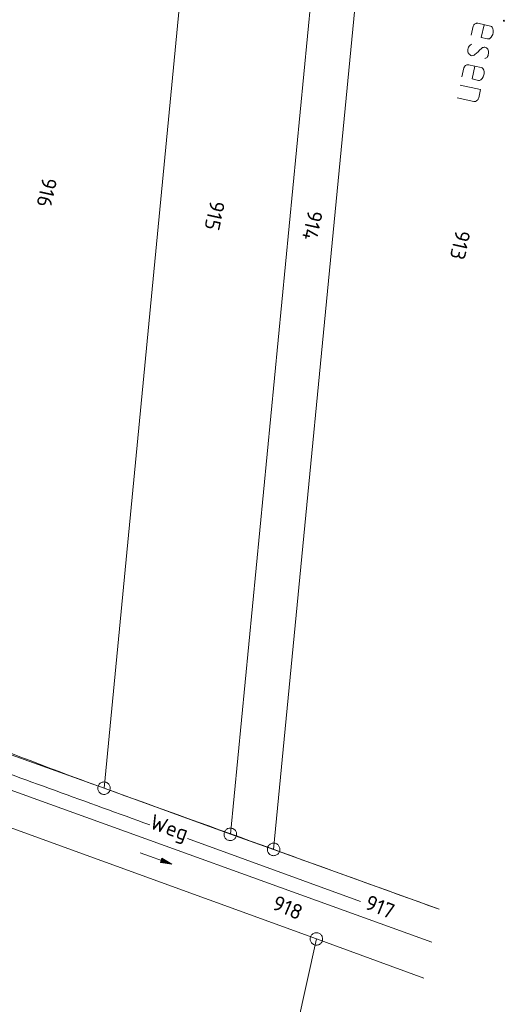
# Model space of a CAD drawing. Header units: metres. Extents: x 3425540 to 3446143, y 5432760 to 5444637.
# Tile 209 of 256: x 3436164 to 3436222, y 5440646 to 5440763. Entities that reach past the tile are written whole.
import ezdxf
from ezdxf.enums import TextEntityAlignment as Align

# ---------------------------------------------------------------- set-up
doc = ezdxf.new("R2010")
doc.units = ezdxf.units.M
for name, color, linetype, lineweight in [('B_Bestand', 9, 'Continuous', 18), ('B_Flurgrenzen', 9, 'Continuous', 18), ('Bestand Kabeltröge', 9, 'Continuous', 18)]:
    doc.layers.add(name, color=color, linetype=linetype, lineweight=lineweight)
doc.styles.get("Standard").update_dxf_attribs({"font": 'isocpeur.ttf'})

msp = doc.modelspace()

# ---------------------------------------------------------------- linework, layer by layer
at = {"layer": 'B_Bestand'}
for p, q in [((3436218.49, 5440762.72), (3436220, 5440762.38)), ((3436217.93, 5440762.36), (3436217.7, 5440761.29)), ((3436217.4, 5440757.77), (3436218.9, 5440757.43)), ((3436216.84, 5440757.41), (3436216.6, 5440756.34)), ((3436216.38, 5440755.34), (3436218.83, 5440754.8)), ((3436218.61, 5440753.8), (3436218.83, 5440754.8)), ((3436216.04, 5440753.81), (3436218.03, 5440753.37))]:
    msp.add_line(p, q, dxfattribs=at)
for points in [[(3436217.93, 5440762.36), (3436217.98, 5440762.46), (3436218.03, 5440762.54), (3436218.1, 5440762.61), (3436218.17, 5440762.65), (3436218.2, 5440762.67), (3436218.29, 5440762.71), (3436218.35, 5440762.72), (3436218.49, 5440762.72), (3436218.52, 5440762.71)], [(3436219.25, 5440762.55), (3436218.91, 5440761.02), (3436219.66, 5440760.85)], [(3436221.67, 5440763.03), (3436221.64, 5440763.07), (3436221.59, 5440763.08), (3436221.56, 5440763.06), (3436221.55, 5440763), (3436221.57, 5440762.97), (3436221.62, 5440762.96), (3436221.65, 5440762.98), (3436221.67, 5440763.03)], [(3436219.66, 5440760.85), (3436219.8, 5440760.85), (3436219.89, 5440760.88), (3436219.96, 5440760.93), (3436220.1, 5440761.06), (3436220.23, 5440761.26), (3436220.29, 5440761.39), (3436220.34, 5440761.63), (3436220.34, 5440761.77), (3436220.34, 5440761.89), (3436220.3, 5440762.07), (3436220.2, 5440762.26), (3436220.13, 5440762.33), (3436220, 5440762.38)], [(3436217.8, 5440760.21), (3436217.64, 5440760.15), (3436217.58, 5440760.11), (3436217.54, 5440760.06), (3436217.46, 5440759.97), (3436217.38, 5440759.85), (3436217.35, 5440759.74), (3436217.32, 5440759.6), (3436217.32, 5440759.46), (3436217.32, 5440759.32), (3436217.35, 5440759.2), (3436217.41, 5440759.11), (3436217.47, 5440759.01), (3436217.57, 5440758.93), (3436217.67, 5440758.88), (3436217.78, 5440758.85), (3436217.89, 5440758.86), (3436217.95, 5440758.87), (3436218.05, 5440758.91), (3436218.14, 5440758.97), (3436218.35, 5440759.15), (3436218.53, 5440759.31), (3436218.72, 5440759.52), (3436218.96, 5440759.72), (3436219.06, 5440759.81), (3436219.18, 5440759.84), (3436219.24, 5440759.86), (3436219.33, 5440759.87), (3436219.44, 5440759.84), (3436219.54, 5440759.79), (3436219.61, 5440759.72), (3436219.7, 5440759.62), (3436219.75, 5440759.49), (3436219.78, 5440759.37), (3436219.78, 5440759.23), (3436219.78, 5440759.09), (3436219.75, 5440758.98), (3436219.73, 5440758.87), (3436219.67, 5440758.75), (3436219.6, 5440758.65), (3436219.47, 5440758.57), (3436219.43, 5440758.55), (3436219.34, 5440758.51)], [(3436216.84, 5440757.41), (3436216.89, 5440757.51), (3436216.94, 5440757.59), (3436217.01, 5440757.66), (3436217.11, 5440757.72), (3436217.2, 5440757.76), (3436217.26, 5440757.77), (3436217.4, 5440757.77), (3436217.43, 5440757.76)], [(3436218.15, 5440757.6), (3436217.81, 5440756.07), (3436218.57, 5440755.9)], [(3436218.57, 5440755.9), (3436218.71, 5440755.9), (3436218.8, 5440755.93), (3436218.86, 5440755.98), (3436219.01, 5440756.11), (3436219.14, 5440756.31), (3436219.19, 5440756.44), (3436219.25, 5440756.68), (3436219.25, 5440756.82), (3436219.25, 5440756.94), (3436219.2, 5440757.12), (3436219.1, 5440757.31), (3436219.03, 5440757.38), (3436218.9, 5440757.43)], [(3436218.61, 5440753.8), (3436218.55, 5440753.65), (3436218.51, 5440753.6), (3436218.47, 5440753.55), (3436218.4, 5440753.48), (3436218.33, 5440753.44), (3436218.21, 5440753.38), (3436218.15, 5440753.37), (3436218.03, 5440753.37)], [(3436183.83, 5440665.32), (3436204.5, 5440657.81)], [(3436178.17, 5440663.63), (3436181.93, 5440662.27), (3436180.58, 5440662.47), (3436180.76, 5440662.97), (3436181.93, 5440662.27)], [(3436180.65, 5440662.51), (3436181.71, 5440662.35), (3436180.79, 5440662.9), (3436180.65, 5440662.51)], [(3436180.71, 5440662.54), (3436181.53, 5440662.41), (3436180.81, 5440662.84), (3436180.71, 5440662.54)], [(3436180.77, 5440662.57), (3436181.34, 5440662.48), (3436180.84, 5440662.78), (3436180.77, 5440662.57)], [(3436180.83, 5440662.6), (3436181.16, 5440662.54), (3436180.87, 5440662.72), (3436180.83, 5440662.6)]]:
    msp.add_lwpolyline(points, dxfattribs=at)
for points, knots in [([(3436213.87, 5440656.89), (3436200.53, 5440661.71), (3436187.18, 5440666.53), (3436173.84, 5440671.34), (3436166.66, 5440673.93), (3436159.56, 5440676.77), (3436152.42, 5440679.47), (3436151.91, 5440679.67), (3436151.38, 5440679.76), (3436150.87, 5440680), (3436150.41, 5440680.21), (3436150.19, 5440680.71), (3436149.88, 5440681.12), (3436149.5, 5440681.64), (3436149.1, 5440682.1), (3436148.89, 5440682.72), (3436148.7, 5440683.34), (3436148.7, 5440683.97), (3436148.75, 5440684.59), (3436148.93, 5440686.73), (3436149.1, 5440688.87), (3436149.3, 5440691.01), (3436151.06, 5440709.48), (3436152.86, 5440727.94), (3436154.58, 5440746.41), (3436155.03, 5440751.25), (3436155.48, 5440756.09), (3436155.93, 5440760.93)], [0, 0, 0, 0, 0.285578, 0.285578, 0.285578, 0.439283, 0.439283, 0.439283, 0.450255, 0.450255, 0.450255, 0.460315, 0.460315, 0.460315, 0.472911, 0.472911, 0.472911, 0.485474, 0.485474, 0.485474, 0.528714, 0.528714, 0.528714, 0.902092, 0.902092, 0.902092, 1, 1, 1, 1]), ([(3436114.03, 5440505.09), (3436114.14, 5440505.45), (3436114.25, 5440505.81), (3436114.37, 5440506.18), (3436114.93, 5440507.97), (3436115.52, 5440509.75), (3436116.09, 5440511.54), (3436116.89, 5440514), (3436117.74, 5440516.45), (3436118.54, 5440518.92), (3436120.43, 5440524.83), (3436121.87, 5440530.88), (3436123.28, 5440536.93), (3436126.13, 5440549.13), (3436128.12, 5440561.52), (3436131.18, 5440573.68), (3436132.67, 5440579.59), (3436134.22, 5440585.5), (3436135.71, 5440591.42), (3436136.67, 5440595.24), (3436137.63, 5440599.06), (3436138.58, 5440602.89), (3436139.6, 5440607.02), (3436140.59, 5440611.15), (3436141.36, 5440615.33), (3436141.74, 5440617.39), (3436141.99, 5440619.45), (3436142.22, 5440621.52), (3436142.81, 5440626.8), (3436143.38, 5440632.08), (3436143.96, 5440637.36), (3436145.22, 5440648.93), (3436146.28, 5440660.52), (3436147.53, 5440672.09), (3436147.6, 5440672.81), (3436147.89, 5440673.46), (3436148.26, 5440674.12), (3436148.66, 5440674.84), (3436149.17, 5440675.36), (3436149.91, 5440675.83), (3436150.57, 5440676.25), (3436151.24, 5440676.5), (3436151.94, 5440676.5), (3436152.64, 5440676.49), (3436153.38, 5440676.4), (3436154.05, 5440676.15), (3436154.95, 5440675.82), (3436155.84, 5440675.48), (3436156.74, 5440675.15), (3436164.26, 5440672.42), (3436171.78, 5440669.69), (3436179.3, 5440666.96)], [0, 0, 0, 0, 0.005519, 0.005519, 0.005519, 0.032798, 0.032798, 0.032798, 0.070486, 0.070486, 0.070486, 0.160686, 0.160686, 0.160686, 0.342786, 0.342786, 0.342786, 0.431488, 0.431488, 0.431488, 0.488802, 0.488802, 0.488802, 0.550564, 0.550564, 0.550564, 0.580836, 0.580836, 0.580836, 0.657998, 0.657998, 0.657998, 0.827169, 0.827169, 0.827169, 0.837608, 0.837608, 0.837608, 0.849099, 0.849099, 0.849099, 0.859475, 0.859475, 0.859475, 0.869846, 0.869846, 0.869846, 0.883754, 0.883754, 0.883754, 1, 1, 1, 1])]:
    msp.add_open_spline(points, degree=3, knots=knots, dxfattribs=at)
at = {"layer": 'B_Flurgrenzen'}
for p, q in [((3436173.84, 5440671.34), (3436187.68, 5440814.69)), ((3436202.97, 5440811.16), (3436188.93, 5440665.83)), ((3436208.18, 5440810.03), (3436194.1, 5440664.03)), ((3436173.84, 5440671.34), (3436152.16, 5440679.1)), ((3436148.9, 5440676.09), (3436213, 5440652.94)), ((3436148.48, 5440671.77), (3436199.21, 5440653.33)), ((3436188.93, 5440665.83), (3436173.84, 5440671.34)), ((3436194.1, 5440664.03), (3436188.93, 5440665.83)), ((3436194.1, 5440664.03), (3436213.87, 5440656.89)), ((3436199.21, 5440653.33), (3436179.87, 5440565.98)), ((3436199.21, 5440653.33), (3436212.05, 5440648.64))]:
    msp.add_line(p, q, dxfattribs=at)
for points in [[(3436174.21, 5440670.69), (3436174.29, 5440670.75), (3436174.36, 5440670.81), (3436174.43, 5440670.88), (3436174.48, 5440670.96), (3436174.52, 5440671.04), (3436174.55, 5440671.13), (3436174.58, 5440671.22), (3436174.59, 5440671.31), (3436174.58, 5440671.41), (3436174.57, 5440671.5), (3436174.54, 5440671.59), (3436174.5, 5440671.67), (3436174.46, 5440671.76), (3436174.4, 5440671.83), (3436174.34, 5440671.9), (3436174.27, 5440671.96), (3436174.18, 5440672.01), (3436174.1, 5440672.05), (3436174.01, 5440672.07), (3436173.91, 5440672.08), (3436173.82, 5440672.09), (3436173.73, 5440672.08), (3436173.63, 5440672.06), (3436173.55, 5440672.03), (3436173.46, 5440671.99), (3436173.38, 5440671.94), (3436173.31, 5440671.88), (3436173.25, 5440671.81), (3436173.2, 5440671.73), (3436173.16, 5440671.64), (3436173.12, 5440671.55), (3436173.1, 5440671.47), (3436173.09, 5440671.37), (3436173.09, 5440671.28), (3436173.11, 5440671.19), (3436173.13, 5440671.1), (3436173.17, 5440671.01), (3436173.22, 5440670.93), (3436173.27, 5440670.85), (3436173.34, 5440670.79), (3436173.41, 5440670.73), (3436173.49, 5440670.68), (3436173.58, 5440670.64), (3436173.66, 5440670.61), (3436173.76, 5440670.6), (3436173.85, 5440670.59), (3436173.95, 5440670.6), (3436174.04, 5440670.62), (3436174.13, 5440670.65), (3436174.21, 5440670.69)], [(3436188.18, 5440665.92), (3436188.18, 5440665.82), (3436188.18, 5440665.73), (3436188.2, 5440665.64), (3436188.23, 5440665.55), (3436188.28, 5440665.47), (3436188.33, 5440665.38), (3436188.39, 5440665.31), (3436188.46, 5440665.25), (3436188.53, 5440665.19), (3436188.62, 5440665.15), (3436188.7, 5440665.12), (3436188.79, 5440665.1), (3436188.89, 5440665.09), (3436188.98, 5440665.09), (3436189.07, 5440665.1), (3436189.17, 5440665.12), (3436189.25, 5440665.16), (3436189.34, 5440665.2), (3436189.41, 5440665.26), (3436189.48, 5440665.33), (3436189.54, 5440665.4), (3436189.59, 5440665.48), (3436189.63, 5440665.57), (3436189.66, 5440665.65), (3436189.67, 5440665.75), (3436189.68, 5440665.84), (3436189.67, 5440665.93), (3436189.65, 5440666.03), (3436189.62, 5440666.11), (3436189.58, 5440666.2), (3436189.53, 5440666.28), (3436189.47, 5440666.35), (3436189.4, 5440666.41), (3436189.32, 5440666.47), (3436189.24, 5440666.51), (3436189.15, 5440666.54), (3436189.06, 5440666.57), (3436188.97, 5440666.58), (3436188.87, 5440666.58), (3436188.78, 5440666.56), (3436188.69, 5440666.54), (3436188.6, 5440666.51), (3436188.52, 5440666.46), (3436188.45, 5440666.4), (3436188.38, 5440666.34), (3436188.32, 5440666.27), (3436188.27, 5440666.19), (3436188.23, 5440666.1), (3436188.2, 5440666.01), (3436188.18, 5440665.92)], [(3436194.02, 5440664.78), (3436193.93, 5440664.76), (3436193.84, 5440664.73), (3436193.75, 5440664.7), (3436193.67, 5440664.64), (3436193.6, 5440664.58), (3436193.53, 5440664.52), (3436193.48, 5440664.44), (3436193.43, 5440664.36), (3436193.39, 5440664.28), (3436193.37, 5440664.18), (3436193.36, 5440664.09), (3436193.36, 5440664), (3436193.37, 5440663.9), (3436193.39, 5440663.81), (3436193.42, 5440663.73), (3436193.46, 5440663.64), (3436193.52, 5440663.56), (3436193.58, 5440663.49), (3436193.65, 5440663.44), (3436193.74, 5440663.39), (3436193.82, 5440663.34), (3436193.9, 5440663.31), (3436194, 5440663.29), (3436194.09, 5440663.28), (3436194.19, 5440663.29), (3436194.28, 5440663.3), (3436194.37, 5440663.33), (3436194.46, 5440663.37), (3436194.53, 5440663.42), (3436194.6, 5440663.48), (3436194.67, 5440663.55), (3436194.73, 5440663.62), (3436194.78, 5440663.7), (3436194.81, 5440663.79), (3436194.83, 5440663.88), (3436194.85, 5440663.97), (3436194.85, 5440664.07), (3436194.84, 5440664.16), (3436194.82, 5440664.25), (3436194.78, 5440664.34), (3436194.74, 5440664.43), (3436194.69, 5440664.5), (3436194.63, 5440664.57), (3436194.55, 5440664.63), (3436194.47, 5440664.68), (3436194.39, 5440664.72), (3436194.3, 5440664.76), (3436194.21, 5440664.78), (3436194.12, 5440664.78), (3436194.02, 5440664.78)], [(3436198.63, 5440653.81), (3436198.58, 5440653.73), (3436198.54, 5440653.65), (3436198.5, 5440653.56), (3436198.48, 5440653.47), (3436198.47, 5440653.38), (3436198.47, 5440653.28), (3436198.48, 5440653.19), (3436198.5, 5440653.1), (3436198.53, 5440653.01), (3436198.58, 5440652.93), (3436198.64, 5440652.86), (3436198.7, 5440652.79), (3436198.78, 5440652.73), (3436198.86, 5440652.68), (3436198.94, 5440652.64), (3436199.03, 5440652.6), (3436199.12, 5440652.59), (3436199.21, 5440652.58), (3436199.3, 5440652.59), (3436199.4, 5440652.61), (3436199.49, 5440652.64), (3436199.57, 5440652.67), (3436199.66, 5440652.73), (3436199.73, 5440652.78), (3436199.79, 5440652.85), (3436199.85, 5440652.93), (3436199.89, 5440653.01), (3436199.93, 5440653.1), (3436199.95, 5440653.19), (3436199.96, 5440653.29), (3436199.96, 5440653.38), (3436199.95, 5440653.47), (3436199.92, 5440653.56), (3436199.89, 5440653.65), (3436199.84, 5440653.73), (3436199.79, 5440653.81), (3436199.72, 5440653.88), (3436199.65, 5440653.94), (3436199.57, 5440653.99), (3436199.49, 5440654.02), (3436199.4, 5440654.06), (3436199.31, 5440654.07), (3436199.21, 5440654.08), (3436199.12, 5440654.07), (3436199.03, 5440654.05), (3436198.94, 5440654.03), (3436198.85, 5440653.99), (3436198.77, 5440653.93), (3436198.7, 5440653.88), (3436198.63, 5440653.81)]]:
    msp.add_lwpolyline(points, dxfattribs=at)
at = {"layer": 'Bestand Kabeltröge', "color": 207}
msp.add_line((3436181.28, 5440662.48), (3436180.95, 5440662.6), dxfattribs=at)

# ---------------------------------------------------------------- texts
at = {"layer": 'B_Bestand'}
msp.add_text('Weg', height=1.8, rotation=340.2416, dxfattribs=at).set_placement((3436179.16, 5440666.59))
at = {"layer": 'B_Flurgrenzen'}
for s, rotation, p in [('916', 257.535, (3436167, 5440742.5)), ('915', 257.535, (3436187.06, 5440739.74)), ('914', 257.535, (3436198.74, 5440738.56)), ('913', 257.5348, (3436216.39, 5440736.23)), ('918', 336.5931, (3436195.78, 5440657.08)), ('917', 337.7316, (3436206.81, 5440657.17))]:
    msp.add_text(s, height=1.8, rotation=rotation, dxfattribs=at).set_placement(p, align=Align.MIDDLE)

doc.saveas('drawing.dxf')
